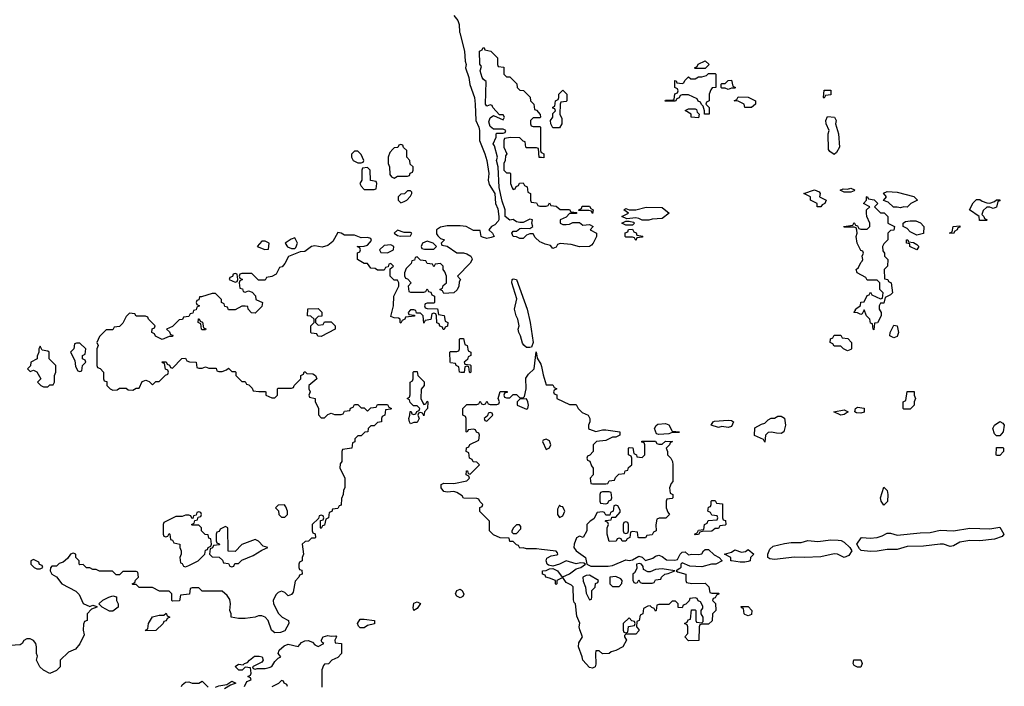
# Model space of a CAD drawing. Header units: inches. Extents: x 1980008 to 2252673, y 74414 to 260562.
# Tile 99 of 228: x 2146847 to 2152798, y 176051 to 180080. Entities that reach past the tile are written whole.
import ezdxf

# ---------------------------------------------------------------- set-up
doc = ezdxf.new("R2010")
doc.units = ezdxf.units.IN
doc.header["$MEASUREMENT"] = 0
for name, color, linetype in [('C1147', 7, 'Continuous'), ('C1148', 7, 'Continuous'), ('C1157', 7, 'Continuous')]:
    doc.layers.add(name, color=color, linetype=linetype)

msp = doc.modelspace()

# ---------------------------------------------------------------- linework, layer by layer
at = {"layer": 'C1147', "color": 5, "elevation": 40}
for points in [[(2149507, 180000), (2149536.3, 179890), (2149539.1, 179830), (2149544.9, 179810), (2149542, 179790), (2149562, 179730), (2149567.9, 179687.9), (2149595.5, 179610), (2149600.7, 179570), (2149603, 179470), (2149622.4, 179430), (2149626.4, 179410), (2149625.5, 179350), (2149659.3, 179270), (2149670.5, 179230), (2149683, 179150), (2149678, 179110), (2149684.9, 179084.9), (2149718, 179030), (2149722, 178970), (2149736.3, 178936.3), (2149743.8, 178890), (2149743, 178870), (2149738.3, 178861.7), (2149719, 178841), (2149698, 178830), (2149682, 178810), (2149704.7, 178790), (2149714, 178770), (2149697.3, 178762.7), (2149670, 178757.2), (2149644.8, 178764.8), (2149635.3, 178770), (2149630, 178806), (2149590, 178806), (2149546, 178830), (2149510, 178834.5), (2149430, 178834.5), (2149390, 178826), (2149366, 178810), (2149366.4, 178786.4), (2149374.4, 178774.4), (2149390, 178758), (2149414, 178750), (2149394, 178730), (2149398, 178718), (2149431.6, 178711.6), (2149490, 178671.3), (2149530, 178671), (2149550, 178664.7), (2149574, 178650), (2149579.6, 178639.6), (2149582, 178630), (2149570, 178608), (2149494, 178530), (2149511.2, 178508.9), (2149503.6, 178496.4), (2149502, 178470), (2149491.6, 178448.4), (2149471.6, 178428.4), (2149410, 178426), (2149402, 178442), (2149386, 178450), (2149402, 178458), (2149407.3, 178472.7), (2149426, 178490), (2149426, 178530), (2149416.4, 178556.4), (2149406, 178570), (2149406, 178590), (2149390, 178606), (2149358, 178602), (2149350, 178586), (2149342, 178602), (2149310, 178606), (2149302, 178622), (2149270, 178626), (2149250, 178646), (2149238, 178642), (2149232.7, 178627.3), (2149218, 178622), (2149212.7, 178607.3), (2149183.6, 178576.4), (2149172, 178550), (2149172.7, 178532.7), (2149178, 178518), (2149190, 178514), (2149214, 178490), (2149194, 178470), (2149198, 178438), (2149210, 178434), (2149290, 178434), (2149302, 178438), (2149310, 178454), (2149318, 178438), (2149332.7, 178432.7), (2149338, 178418), (2149354, 178410), (2149354, 178370), (2149350, 178366), (2149310, 178366), (2149298, 178362), (2149294, 178350), (2149298, 178338), (2149310, 178334), (2149372.7, 178332.7), (2149378, 178298), (2149412.7, 178292.7), (2149418, 178258), (2149434, 178250), (2149432.7, 178227.3), (2149418, 178222), (2149412.7, 178207.3), (2149407.3, 178207.3), (2149402, 178222), (2149387.3, 178227.3), (2149382, 178242), (2149367.3, 178247.3), (2149366, 178290), (2149362, 178302), (2149350, 178306), (2149338, 178302), (2149332.7, 178267.3), (2149298, 178262), (2149290, 178246), (2149286, 178290), (2149270, 178306), (2149246, 178306), (2149242, 178322), (2149230, 178326), (2149210, 178326), (2149194, 178310), (2149198, 178298), (2149234, 178294), (2149232.7, 178287.3), (2149178, 178282), (2149174, 178270), (2149158, 178262), (2149150, 178246), (2149146, 178250), (2149146, 178270), (2149136.4, 178276.4), (2149110, 178278), (2149090, 178286), (2149106, 178350), (2149108, 178410), (2149138, 178470), (2149138, 178490), (2149130, 178506), (2149110, 178506), (2149086, 178530), (2149086, 178574), (2149106, 178590), (2149090, 178606), (2149078, 178602), (2149074, 178586), (2149058, 178582), (2149050, 178566), (2149010, 178566), (2148996.4, 178576.4), (2148970, 178578), (2148950, 178606), (2148930, 178606), (2148888, 178630), (2148888.7, 178671.3), (2148902, 178678), (2148906, 178690), (2148902, 178702), (2148886, 178710), (2148928.8, 178711.1), (2148950, 178718), (2148974, 178746), (2148970, 178758), (2148950, 178764), (2148910, 178762), (2148870, 178778.4), (2148810, 178778), (2148790, 178789.3), (2148770, 178794), (2148739.9, 178740.1), (2148710, 178716.2), (2148674.6, 178705.4), (2148630, 178712.7), (2148610.6, 178709.4), (2148570, 178679), (2148542.8, 178677.2), (2148471.3, 178648.7), (2148450, 178606), (2148432.7, 178587.3), (2148418, 178582), (2148396.9, 178543.1), (2148371.6, 178528.4), (2148338, 178522), (2148330, 178506), (2148290, 178506), (2148250, 178546), (2148190, 178546), (2148178, 178542), (2148174, 178530), (2148178, 178518), (2148194, 178510), (2148178, 178502), (2148174, 178490), (2148178, 178458), (2148192.7, 178452.7), (2148198, 178438), (2148210, 178434), (2148230, 178442), (2148252.7, 178432.7), (2148271.6, 178411.6), (2148274, 178390), (2148314, 178370), (2148310, 178346), (2148270, 178306), (2148248.7, 178308.7), (2148228, 178330), (2148226, 178346), (2148210, 178348), (2148190, 178348), (2148150, 178326), (2148110, 178326), (2148102, 178342), (2148087.3, 178347.3), (2148082, 178362), (2148066, 178370), (2148066, 178390), (2148038, 178418), (2148030, 178426), (2148010, 178426), (2147946, 178406), (2147934, 178406), (2147930, 178386), (2147918, 178382), (2147914, 178370), (2147918, 178358), (2147934, 178350), (2147918, 178342), (2147912.7, 178327.3), (2147898, 178322), (2147892.7, 178307.3), (2147878, 178302), (2147870, 178286), (2147838, 178282), (2147832, 178268), (2147810, 178266), (2147770, 178226), (2147734, 178210), (2147752.7, 178192.7), (2147758, 178178), (2147772.7, 178172.7), (2147770, 178166), (2147750, 178166), (2147708, 178148), (2147668.4, 178168.4), (2147662, 178182), (2147646, 178190), (2147647.3, 178212.7), (2147662, 178218), (2147666, 178230), (2147626, 178270), (2147622, 178282), (2147607.3, 178287.3), (2147550, 178288), (2147542, 178302), (2147510, 178306), (2147490, 178286), (2147470, 178246), (2147450, 178226), (2147418, 178222), (2147410, 178206), (2147370, 178206), (2147330, 178166), (2147314, 178130), (2147322, 178110), (2147314, 178090), (2147314, 177990), (2147318, 177978), (2147332.7, 177972.7), (2147354, 177950), (2147354, 177910), (2147358, 177898), (2147372.7, 177892.7), (2147374, 177870), (2147394, 177850), (2147410, 177842), (2147436.4, 177843.6), (2147450, 177854), (2147490, 177854), (2147503.6, 177843.6), (2147530, 177842), (2147550, 177854), (2147570, 177854), (2147587.3, 177892.7), (2147610, 177902), (2147630, 177894), (2147650, 177874), (2147670, 177894), (2147690, 177894), (2147727.3, 177932.7), (2147742, 177938), (2147746, 177950), (2147742, 177962), (2147727.3, 177967.3), (2147722, 178002), (2147710, 178006), (2147707.3, 178012.7), (2147732.7, 178012.7), (2147738, 177998), (2147752.7, 177992.7), (2147758, 177978), (2147770, 177974), (2147827.3, 178032.7), (2147850, 178034), (2147858, 178018), (2147872.7, 178012.7), (2147914, 178010), (2147918, 177978), (2147930, 177974), (2147950, 177974), (2147970, 177982), (2147990, 177974), (2148034, 177974), (2148038, 177958), (2148050, 177954), (2148070, 177954), (2148096.4, 177963.6), (2148110, 177974), (2148130, 177954), (2148150, 177954), (2148154, 177950), (2148154, 177930), (2148190, 177894), (2148210, 177894), (2148218, 177878), (2148232.7, 177872.7), (2148252.7, 177852.7), (2148258, 177838), (2148292.7, 177832.7), (2148330, 177834), (2148334, 177830), (2148334, 177810), (2148370, 177794), (2148390, 177794), (2148406, 177810), (2148406, 177850), (2148410, 177854), (2148490, 177854), (2148502, 177858), (2148506, 177870), (2148546, 177910), (2148546, 177930), (2148562, 177938), (2148567.3, 177952.7), (2148572.7, 177952.7), (2148582, 177942), (2148619.6, 177939.6), (2148634, 177930), (2148642, 177910), (2148594, 177870), (2148594, 177850), (2148602, 177830), (2148594, 177810), (2148598, 177798), (2148632, 177790), (2148632.7, 177772.7), (2148652, 177730), (2148652.7, 177692.7), (2148670, 177674), (2148690, 177674), (2148710, 177694), (2148730, 177702), (2148750, 177694), (2148790, 177694), (2148802, 177698), (2148810, 177714), (2148842, 177718), (2148847.3, 177732.7), (2148862, 177738), (2148870, 177754), (2148890, 177754), (2148910, 177734), (2148930, 177734), (2148950, 177714), (2148970, 177734), (2149002, 177738), (2149010, 177754), (2149070, 177754), (2149078, 177738), (2149094, 177730), (2149090, 177726), (2149058, 177722), (2149054, 177690), (2149038, 177682), (2149034, 177670), (2149034, 177650), (2149010, 177646), (2148990, 177626), (2148970, 177626), (2148954, 177610), (2148951.2, 177588.9), (2148932.7, 177587.3), (2148910, 177566), (2148890, 177566), (2148882, 177558), (2148872.7, 177547.3), (2148871.6, 177528.4), (2148858, 177522), (2148854, 177490), (2148798, 177482), (2148794, 177470), (2148794, 177410), (2148783.6, 177396.4), (2148782, 177370), (2148811.6, 177311.6), (2148812, 177250), (2148803.6, 177236.4), (2148802, 177210), (2148792.7, 177187.3), (2148790, 177146), (2148778, 177142), (2148770, 177126), (2148738, 177122), (2148732.7, 177107.3), (2148718, 177102), (2148714, 177070), (2148698, 177062), (2148690, 177026), (2148678, 177022), (2148670, 177006), (2148666, 177010), (2148666, 177054), (2148682, 177058), (2148686, 177070), (2148682, 177082), (2148670, 177086), (2148658, 177082), (2148654, 177066), (2148614, 177030), (2148614, 176990), (2148618, 176978), (2148632.7, 176972.7), (2148634, 176950), (2148630, 176946), (2148610, 176946), (2148591.6, 176928.4), (2148572.7, 176927.3), (2148554, 176910), (2148562, 176850), (2148554, 176830), (2148554, 176810), (2148538, 176802), (2148534, 176790), (2148534, 176770), (2148538, 176758), (2148552.7, 176752.7), (2148554, 176730), (2148538, 176722), (2148534, 176710), (2148512.7, 176687.3), (2148499.6, 176620.4), (2148490, 176606), (2148470, 176598), (2148450, 176618), (2148430, 176626), (2148410, 176618), (2148396, 176604), (2148378, 176570), (2148382, 176550), (2148411.6, 176491.6), (2148434, 176470), (2148472, 176450), (2148474, 176430), (2148450, 176386), (2148423.6, 176376.4), (2148390, 176375.3), (2148380.2, 176380.2), (2148368, 176390), (2148348.7, 176450), (2148330, 176468.7), (2148310, 176478), (2148290, 176478), (2148270, 176468.7), (2148210, 176462), (2148170, 176462), (2148126, 176470), (2148126, 176490), (2148118, 176510), (2148122, 176550), (2148116.4, 176576.4), (2148100.4, 176600.4), (2148070, 176626), (2147950, 176626), (2147930, 176646), (2147890, 176646), (2147878, 176642), (2147872.7, 176607.3), (2147818, 176602), (2147812.7, 176567.3), (2147770, 176566), (2147766, 176570), (2147766, 176610), (2147750, 176626), (2147692.7, 176627.3), (2147650, 176648), (2147568.8, 176648.9), (2147550, 176666), (2147530, 176666), (2147526, 176670), (2147542, 176678), (2147547.3, 176692.7), (2147566, 176710), (2147562, 176742), (2147550, 176746), (2147470, 176746), (2147450, 176726), (2147430, 176726), (2147407.3, 176747.3), (2147330, 176748), (2147310, 176758), (2147290, 176758), (2147270, 176768), (2147250, 176768), (2147230, 176788), (2147210, 176786), (2147206, 176790), (2147206, 176810), (2147186, 176830), (2147186, 176850), (2147170, 176855.3), (2147154, 176850), (2147136.9, 176823.1), (2147110, 176802), (2147086, 176794), (2147070, 176778), (2147042, 176778), (2147032.7, 176767.3), (2147032, 176750), (2147042, 176730), (2147070, 176712), (2147102, 176670), (2147186.4, 176626.4), (2147206, 176606), (2147230, 176552), (2147270, 176534), (2147290, 176542), (2147314, 176534), (2147314, 176530), (2147282, 176518), (2147254, 176490), (2147254, 176450), (2147238, 176442), (2147232.7, 176427.3), (2147231.3, 176390), (2147236.9, 176363.1), (2147210, 176308), (2147183.6, 176276.4), (2147142, 176258), (2147092, 176210), (2147091.2, 176168.9), (2147070, 176146), (2147030, 176128.7), (2146990, 176148), (2146969.4, 176169.4), (2146949.1, 176209.1), (2146954, 176234), (2146948.7, 176250), (2146948.7, 176290), (2146944, 176310), (2146930, 176328.7), (2146910, 176338), (2146890, 176338), (2146871.6, 176328.4), (2146862, 176310), (2146850, 176302), (2146790, 176298)], [(2150000, 178733.5), (2149990, 178738), (2149963.1, 178763.1), (2149950, 178786), (2149930, 178786), (2149910, 178778), (2149890, 178758), (2149870, 178758), (2149850, 178768.7), (2149828.7, 178770), (2149822, 178790), (2149830, 178802), (2149850, 178802), (2149870, 178818), (2149880.2, 178819.8), (2149930, 178818), (2149948, 178830), (2149942, 178850), (2149946, 178870), (2149930, 178875.3), (2149890, 178855.3), (2149870, 178854), (2149850, 178859), (2149830, 178873.2), (2149810, 178869.2), (2149781.2, 178890), (2149781.2, 178930), (2149763.7, 178983.7), (2149745.6, 179065.6), (2149739, 179190), (2149729.4, 179230), (2149735.3, 179250), (2149717.2, 179317.2), (2149709.3, 179330), (2149726, 179370), (2149726, 179390), (2149730, 179394), (2149770, 179394), (2149782, 179398), (2149786, 179410), (2149770, 179418), (2149710, 179419), (2149690, 179435.3), (2149682.9, 179462.9), (2149690, 179486), (2149710, 179502), (2149770, 179474), (2149778, 179490), (2149770, 179506), (2149746, 179506), (2149706, 179550), (2149702, 179562), (2149690, 179566), (2149670, 179558), (2149662, 179570), (2149667.3, 179707.3), (2149650, 179718), (2149642, 179730), (2149629.2, 179770), (2149638, 179798), (2149628.8, 179811.1), (2149626, 179890), (2149642, 179898), (2149648, 179912), (2149654, 179910), (2149658, 179898), (2149694, 179890), (2149734, 179850), (2149734, 179810), (2149738, 179798), (2149772.7, 179792.7), (2149774, 179750), (2149790, 179734), (2149810, 179734), (2149852.7, 179692.7), (2149854, 179670), (2149870, 179654), (2149892.7, 179652.7), (2149932.7, 179612.7), (2149934, 179590), (2149954, 179570), (2149958, 179538), (2149970, 179534), (2149992.7, 179507.3), (2149994, 179490), (2149990, 179486), (2149950, 179486), (2149934, 179470), (2149934, 179450), (2149938, 179438), (2149950, 179434), (2149990, 179434), (2149994, 179430), (2149994, 179290), (2149998, 179278), (2150000, 179277)], [(2150000, 179246.7), (2149987.3, 179247.3), (2149982, 179302), (2149970, 179306), (2149910, 179306), (2149906, 179310), (2149902, 179342), (2149890, 179346), (2149870, 179366), (2149812.7, 179367.3), (2149778, 179362), (2149774, 179350), (2149774, 179310), (2149792, 179270), (2149783.6, 179256.4), (2149782, 179230), (2149774, 179210), (2149774, 179170), (2149790, 179154), (2149810, 179154), (2149814, 179150), (2149814, 179090), (2149823.6, 179063.6), (2149830, 179054), (2149842, 179058), (2149847.3, 179072.7), (2149862, 179078), (2149867.3, 179092.7), (2149890, 179094), (2149898, 179078), (2149914, 179070), (2149918, 179038), (2149934, 179030), (2149934, 178990), (2149938, 178978), (2149970, 178974), (2149978, 178958), (2149990, 178954), (2150000, 178954)], [(2150000, 176877.9), (2149970, 176881.2), (2149910, 176882), (2149890, 176888), (2149870, 176886), (2149862, 176902), (2149850, 176906), (2149830, 176926), (2149810, 176926), (2149806, 176946), (2149750, 176948), (2149710, 176966), (2149686, 176990), (2149686, 177050), (2149628.4, 177108.4), (2149628, 177132), (2149642, 177138), (2149646, 177150), (2149627.3, 177167.3), (2149622, 177182), (2149610, 177186), (2149530, 177188), (2149522, 177202), (2149490, 177222), (2149470, 177228.7), (2149430, 177225.2), (2149410, 177229), (2149395.3, 177250), (2149395.3, 177270), (2149410, 177278.8), (2149470, 177278), (2149550, 177294), (2149566, 177310), (2149562, 177322), (2149546, 177330), (2149547.3, 177352.7), (2149552.7, 177352.7), (2149558, 177338), (2149570, 177334), (2149626, 177390), (2149610, 177406), (2149587.3, 177407.3), (2149582, 177422), (2149566, 177430), (2149562, 177462), (2149546, 177470), (2149547.3, 177492.7), (2149562, 177498), (2149567.3, 177512.7), (2149622, 177538), (2149626, 177570), (2149622, 177582), (2149607.3, 177587.3), (2149602, 177602), (2149590, 177606), (2149558, 177602), (2149552, 177588), (2149546, 177590), (2149546, 177670), (2149542, 177682), (2149526, 177690), (2149526, 177730), (2149550, 177754), (2149610, 177754), (2149622, 177758), (2149630, 177774), (2149638, 177758), (2149650, 177754), (2149662, 177758), (2149670, 177774), (2149678, 177758), (2149690, 177754), (2149730, 177754), (2149742, 177758), (2149746, 177770), (2149738, 177790), (2149750, 177834), (2149792.7, 177832.7), (2149792.7, 177827.3), (2149778, 177822), (2149774, 177810), (2149778, 177798), (2149790, 177794), (2149810, 177794), (2149830, 177814), (2149850, 177814), (2149870, 177794), (2149890, 177794), (2149898, 177802), (2149909, 177850), (2149906.3, 177913.7), (2149922.9, 177937.1), (2149957.2, 177970), (2149968, 178072), (2149974, 178034), (2149997.3, 177997.3), (2150000, 177984)], [(2148206, 176050), (2148220.2, 176079.8), (2148246, 176090), (2148242, 176102), (2148226, 176110), (2148242, 176118), (2148246, 176130), (2148242, 176162), (2148210, 176166), (2148191.6, 176148.4), (2148171.3, 176148.7), (2148150, 176171.3), (2148170, 176184.7), (2148198, 176182), (2148206, 176190), (2148224, 176196), (2148235.3, 176210), (2148267, 176233), (2148293.4, 176233.4), (2148312, 176230), (2148318, 176210), (2148310, 176198), (2148254, 176170), (2148258, 176158), (2148270, 176154), (2148282, 176158), (2148330, 176158), (2148354.6, 176165.4), (2148370, 176171.3), (2148390, 176202), (2148410, 176222), (2148426, 176230), (2148408.7, 176250), (2148415.3, 176270), (2148444.8, 176295.2), (2148470, 176305.5), (2148530, 176291), (2148550, 176315.5), (2148570, 176325.5), (2148590, 176327.7), (2148617.1, 176317.1), (2148630, 176302), (2148650, 176292), (2148686, 176310), (2148675.3, 176315.3), (2148668.8, 176328.9), (2148681.2, 176350), (2148710, 176359.1), (2148730, 176354), (2148756.9, 176356.9), (2148762, 176350), (2148752, 176330), (2148754, 176314), (2148792, 176310), (2148792, 176250), (2148770, 176226), (2148734, 176210), (2148712.7, 176187.3), (2148690, 176186), (2148683.6, 176176.4), (2148674, 176150), (2148674, 176046)], [(2147824.5, 176050), (2147830, 176061), (2147850, 176075.5), (2147870, 176078.4), (2147890, 176070.6), (2147929, 176071), (2147950, 176082), (2147986.8, 176046.8)], [(2148030, 176046), (2148050, 176054), (2148098, 176062), (2148130, 176082), (2148154, 176070), (2148122, 176058), (2148084.7, 176035.3)], [(2148466, 176050), (2148462, 176062), (2148446, 176070), (2148442, 176082), (2148430, 176086), (2148411.6, 176068.4), (2148370, 176048)]]:
    msp.add_lwpolyline(points, dxfattribs=at)
for points in [[(2149150, 179326), (2149138, 179322), (2149132.7, 179307.3), (2149110, 179306), (2149102, 179298), (2149083.6, 179276.4), (2149074, 179250), (2149074, 179210), (2149082, 179190), (2149083.6, 179143.6), (2149094, 179130), (2149110, 179122), (2149130, 179134), (2149190, 179134), (2149202, 179138), (2149207.3, 179152.7), (2149222, 179158), (2149226, 179170), (2149226, 179190), (2149207.3, 179207.3), (2149206, 179230), (2149186, 179250), (2149186, 179290), (2149167.3, 179307.3), (2149162, 179322)], [(2148890, 179286), (2148870, 179286), (2148852.7, 179267.3), (2148852, 179250), (2148862, 179230), (2148890, 179214), (2148910, 179214), (2148922, 179218), (2148926, 179230), (2148910, 179266)], [(2148950, 179186), (2148918, 179182), (2148914, 179170), (2148914, 179110), (2148902, 179090), (2148910, 179074), (2148930, 179054), (2148990, 179054), (2149002, 179058), (2149006, 179090), (2149002, 179102), (2148967.3, 179107.3), (2148966, 179170)], [(2149210, 179046), (2149190, 179046), (2149172.7, 179027.3), (2149150, 179026), (2149134, 179010), (2149134, 178990), (2149150, 178974), (2149170, 178982), (2149186, 178990), (2149210, 179014), (2149218, 179030), (2149218, 179038)], [(2149130, 178808.7), (2149111.3, 178790), (2149130, 178776), (2149148, 178772), (2149210, 178774), (2149218, 178790), (2149210, 178794), (2149170, 178794)], [(2148330, 178742), (2148310, 178742), (2148282, 178710), (2148328.4, 178691.6), (2148350, 178694), (2148355.3, 178730)], [(2148510, 178762), (2148487.1, 178752.9), (2148452, 178730), (2148466.4, 178706.4), (2148490, 178698), (2148510, 178698), (2148516.5, 178703.5), (2148526, 178730)], [(2149090, 178719), (2149050, 178715.3), (2149022, 178690), (2149030, 178674), (2149070, 178672), (2149090, 178682), (2149106, 178690), (2149108, 178710)], [(2149310, 178742), (2149282, 178730), (2149274, 178710), (2149278, 178698), (2149292.7, 178692.7), (2149350, 178694), (2149366, 178710), (2149346, 178730)], [(2148150, 178546), (2148138, 178542), (2148132.7, 178527.3), (2148118, 178522), (2148114, 178510), (2148150, 178494), (2148162, 178498), (2148166, 178510), (2148162, 178542)], [(2149930, 178099), (2149910, 178099.5), (2149893.4, 178113.4), (2149885.8, 178125.8), (2149874.5, 178170), (2149862.9, 178190), (2149860.7, 178210), (2149865.1, 178230), (2149857.6, 178270), (2149847.3, 178290), (2149837.6, 178330), (2149852.7, 178392.7), (2149820.9, 178490), (2149824.5, 178510), (2149830, 178514.4), (2149850.6, 178510), (2149914.9, 178330), (2149933, 178250), (2149950.5, 178130), (2149939.8, 178100.2)], [(2148650, 178234), (2148682, 178238), (2148690, 178254), (2148730, 178254), (2148754, 178230), (2148754, 178210), (2148670, 178166), (2148648.4, 178168.4), (2148642, 178182), (2148610, 178186), (2148606, 178190), (2148606, 178230), (2148626, 178250), (2148626, 178270), (2148607.3, 178287.3), (2148586, 178290), (2148588.4, 178331.6), (2148650, 178334), (2148672.7, 178312.7), (2148672.7, 178287.3), (2148650, 178286), (2148634, 178270), (2148634, 178250)], [(2147950, 178206), (2147946, 178210), (2147942, 178242), (2147926, 178250), (2147927.3, 178272.7), (2147932.7, 178272.7), (2147938, 178258), (2147951.6, 178251.6), (2147958, 178218), (2147972.7, 178212.7), (2147970, 178206)], [(2147210, 178126), (2147190, 178126), (2147178, 178122), (2147174, 178090), (2147154, 178070), (2147179.6, 178019.6), (2147183.6, 177983.6), (2147198, 177958), (2147210, 177954), (2147222, 177958), (2147226, 177990), (2147246, 178010), (2147242, 178022), (2147226, 178030), (2147226, 178050), (2147242, 178058), (2147246, 178090)], [(2149570, 177946), (2149566, 177950), (2149562, 177982), (2149550, 177986), (2149538, 177982), (2149532.7, 177947.3), (2149512.7, 177947.3), (2149506, 177950), (2149502, 177982), (2149486, 177990), (2149482, 178002), (2149450, 178006), (2149448, 178010), (2149446, 178070), (2149450, 178074), (2149490, 178074), (2149502, 178078), (2149506, 178090), (2149506, 178150), (2149510, 178154), (2149530, 178154), (2149538, 178118), (2149551.6, 178111.6), (2149558, 178078), (2149574, 178070), (2149574, 178050), (2149558, 178042), (2149552.7, 178027.3), (2149534, 178010), (2149538, 177998), (2149570, 177994), (2149574, 177990), (2149574, 177950)], [(2146970, 178106), (2146962, 178090), (2146962, 178070), (2146952.7, 178047.3), (2146952, 178030), (2146914, 178010), (2146912.7, 177987.3), (2146894, 177970), (2146910, 177954), (2146930, 177962), (2146951.2, 177951.1), (2146974, 177910), (2146954, 177890), (2146974, 177870), (2146990, 177862), (2147010, 177862), (2147018, 177862), (2147030, 177874), (2147050, 177874), (2147058, 177890), (2147058, 177930), (2147066, 177950), (2147066, 177990), (2147026, 178030), (2147026, 178070), (2147016.4, 178076.4), (2146982, 178082)], [(2149290, 177754), (2149302, 177758), (2149310, 177774), (2149314, 177770), (2149312, 177730), (2149294, 177710), (2149290, 177686), (2149282, 177702), (2149270, 177706), (2149258, 177702), (2149254, 177690), (2149262, 177670), (2149250, 177646), (2149230, 177646), (2149210, 177638), (2149202, 177650), (2149198, 177670), (2149206, 177690), (2149207.3, 177712.7), (2149212.7, 177712.7), (2149218, 177698), (2149230, 177694), (2149242, 177698), (2149247.3, 177712.7), (2149262, 177718), (2149266, 177730), (2149250, 177746), (2149227.3, 177747.3), (2149207.3, 177767.3), (2149202, 177782), (2149188, 177790), (2149202, 177798), (2149207.3, 177812.7), (2149208, 177890), (2149222, 177898), (2149226, 177910), (2149226, 177950), (2149230, 177954), (2149250, 177954), (2149254, 177930), (2149291.2, 177891.1), (2149291.6, 177868.4), (2149272.7, 177847.3), (2149272, 177790), (2149283.6, 177763.6)], [(2149910, 177788), (2149870, 177786), (2149854, 177770), (2149854, 177750), (2149910, 177726), (2149918, 177730), (2149922, 177750), (2149919, 177770)], [(2149690, 177706), (2149678, 177702), (2149674, 177686), (2149654, 177670), (2149658, 177658), (2149670, 177654), (2149706, 177690), (2149702, 177702)], [(2147930, 177106), (2147918, 177102), (2147914, 177086), (2147898, 177082), (2147894, 177066), (2147887.3, 177067.3), (2147882, 177082), (2147870, 177086), (2147850, 177086), (2147830, 177078), (2147790, 177078), (2147718, 177042), (2147714, 177030), (2147714, 176970), (2147718, 176958), (2147730, 176954), (2147742, 176958), (2147750, 176974), (2147754, 176970), (2147758, 176938), (2147770, 176934), (2147778, 176918), (2147814, 176910), (2147814, 176890), (2147822, 176870), (2147822, 176850), (2147814, 176830), (2147818, 176798), (2147830, 176794), (2147838, 176778), (2147850, 176774), (2147870, 176782), (2147926, 176810), (2147966, 176850), (2147970, 176874), (2147982, 176878), (2147986, 176890), (2148002, 176898), (2148006, 176910), (2148002, 176942), (2147990, 176946), (2147986, 176966), (2147968.4, 176968.4), (2147946, 176990), (2147946, 177010), (2147938, 177018), (2147930, 177026), (2147890, 177026), (2147886, 177030), (2147902, 177038), (2147906, 177054), (2147922, 177058), (2147926, 177074), (2147942, 177078), (2147946, 177090), (2147942, 177102)], [(2148447.3, 177147.3), (2148410, 177146), (2148394, 177130), (2148411.6, 177111.6), (2148414, 177090), (2148430, 177074), (2148450, 177074), (2148466, 177090), (2148466, 177110), (2148456.4, 177136.4)], [(2148090, 177018), (2148058, 177002), (2148052.7, 176987.3), (2148038, 176982), (2148034, 176970), (2148034, 176930), (2148038, 176918), (2148052.7, 176912.7), (2148054, 176906), (2148018, 176902), (2148012.7, 176887.3), (2147998, 176882), (2147994, 176850), (2148010, 176834), (2148052.7, 176832.7), (2148072.7, 176812.7), (2148078, 176798), (2148110, 176794), (2148118, 176778), (2148130, 176774), (2148142, 176778), (2148147.3, 176792.7), (2148170, 176794), (2148190, 176814), (2148259, 176841), (2148310, 176874), (2148346, 176890), (2148318, 176898), (2148290, 176928), (2148270, 176938), (2148190, 176908), (2148150, 176866), (2148107.3, 176867.3), (2148106, 177010)], [(2149850, 177028), (2149832, 177010), (2149822, 176990), (2149822, 176982), (2149830, 176974), (2149850, 176974), (2149876.4, 177003.6), (2149876.4, 177016.4), (2149867.3, 177027.3)], [(2146930, 176818), (2146914, 176810), (2146914, 176790), (2146934, 176770), (2146950, 176762), (2146970, 176762), (2146986, 176770), (2146982, 176782), (2146967.3, 176787.3), (2146962, 176802)], [(2149510, 176586), (2149490, 176595.3), (2149481.2, 176610), (2149489.2, 176630), (2149510, 176638.8), (2149521, 176630), (2149530.9, 176609.1), (2149525.4, 176594.6)], [(2147390, 176506), (2147346, 176530), (2147326, 176550), (2147350, 176572), (2147386, 176590), (2147410, 176598), (2147431.3, 176591.3), (2147432, 176570), (2147442, 176550), (2147442, 176530), (2147410, 176506)], [(2149230, 176509.4), (2149226, 176526), (2149230, 176553.4), (2149250, 176561), (2149270, 176551.3), (2149250, 176522)], [(2147610, 176386), (2147608, 176390), (2147622, 176398), (2147626, 176430), (2147650, 176471.3), (2147690, 176482), (2147718, 176482), (2147732.7, 176492.7), (2147738, 176478), (2147754, 176470), (2147738, 176462), (2147732.7, 176447.3), (2147718, 176442), (2147714, 176430), (2147670, 176388)], [(2148930, 176404), (2148905.2, 176405.2), (2148894, 176414), (2148889.2, 176430), (2148903.9, 176456.1), (2148930, 176458), (2148992, 176450), (2148990.9, 176429.1), (2148950, 176419)]]:
    msp.add_lwpolyline(points, close=True, dxfattribs=at)
at = {"layer": 'C1148', "color": 5, "elevation": 40}
msp.add_lwpolyline([(2149470, 180104.7), (2149494.6, 180074.6), (2149504, 180050), (2149505.5, 180005.5), (2149507, 180000)], dxfattribs=at)
at = {"layer": 'C1157', "color": 5, "elevation": 40}
for points in [[(2150930, 179786), (2150926, 179790), (2150942, 179798), (2150948.4, 179811.6), (2150990, 179832), (2151014, 179810), (2150990, 179786)], [(2151010, 179508.7), (2150986, 179510), (2150986, 179530), (2150978, 179558), (2150967.3, 179567.3), (2150962, 179582), (2150947.3, 179587.3), (2150942, 179602), (2150890, 179626), (2150850, 179626), (2150838, 179622), (2150832.7, 179607.3), (2150818, 179602), (2150811.6, 179588.4), (2150747.3, 179587.3), (2150750, 179594), (2150790, 179594), (2150802, 179598), (2150807.3, 179632.7), (2150822, 179638), (2150826, 179650), (2150822, 179662), (2150806, 179670), (2150807.3, 179712.7), (2150814, 179710), (2150818, 179698), (2150850, 179694), (2150862, 179698), (2150867.3, 179712.7), (2150890, 179734), (2150903.6, 179723.6), (2150930, 179722), (2150950, 179734), (2150970, 179734), (2150998, 179742), (2151010, 179754), (2151050, 179754), (2151054, 179750), (2151054, 179670), (2151032.7, 179667.3), (2151023.6, 179656.4), (2151014, 179630), (2151014, 179590), (2150998, 179582), (2150994, 179570), (2151014, 179550), (2151014, 179510)], [(2151130, 179658), (2151110, 179666), (2151090, 179666), (2151086, 179670), (2151086, 179690), (2151090, 179694), (2151110, 179694), (2151128.4, 179711.6), (2151150, 179714), (2151158, 179678), (2151174, 179670), (2151170, 179666), (2151150, 179666)], [(2150070, 179426), (2150058, 179450), (2150055.3, 179470), (2150068.7, 179491.3), (2150070, 179514), (2150086, 179530), (2150082, 179542), (2150070, 179546), (2150068.4, 179551.6), (2150082, 179558), (2150086, 179590), (2150102, 179598), (2150106, 179610), (2150106, 179630), (2150130, 179654), (2150154, 179630), (2150154, 179590), (2150150, 179586), (2150118, 179582), (2150114, 179570), (2150112, 179510), (2150123.6, 179483.6), (2150124.7, 179450), (2150110, 179426)], [(2151270, 179548.7), (2151229, 179549), (2151226, 179570), (2151190, 179588), (2151166, 179590), (2151182, 179598), (2151190, 179614), (2151250, 179612), (2151294, 179590), (2151294, 179570)], [(2151710, 179606), (2151706, 179610), (2151710, 179654), (2151750, 179654), (2151750, 179626), (2151718, 179622)], [(2150950, 179486), (2150906, 179490), (2150906, 179510), (2150868.4, 179531.6), (2150890, 179542), (2150930, 179542), (2150938, 179538), (2150942, 179522), (2150954, 179510)], [(2151770, 179266), (2151743.1, 179283.1), (2151736.4, 179296.4), (2151734, 179390), (2151739, 179410), (2151722, 179450), (2151719, 179470), (2151730, 179494), (2151771, 179491), (2151782, 179470), (2151778, 179450), (2151796, 179390), (2151801, 179310), (2151783.6, 179276.4)], [(2151690, 178949), (2151666, 178950), (2151666, 178970), (2151626, 178990), (2151626, 179010), (2151586, 179030), (2151650, 179052), (2151679.8, 179039.8), (2151684.7, 179030), (2151682, 179010), (2151722, 178990), (2151714, 178970), (2151698, 178962)], [(2151830, 179038), (2151806, 179050), (2151823.1, 179056.9), (2151850, 179056), (2151870, 179062), (2151892, 179052), (2151890, 179046), (2151870, 179038)], [(2152050, 178912), (2152072.7, 178912.7), (2152094, 178890), (2152094, 178850), (2152134, 178830), (2152131.2, 178808.9), (2152110, 178806), (2152094, 178790), (2152094, 178750), (2152070, 178726), (2152062, 178710), (2152063.6, 178683.6), (2152074, 178670), (2152074, 178650), (2152094, 178630), (2152092, 178590), (2152072, 178570), (2152074, 178514), (2152094, 178510), (2152098, 178498), (2152114, 178490), (2152122, 178430), (2152110, 178418), (2152078, 178402), (2152070, 178366), (2152050, 178366), (2152042, 178350), (2152042, 178330), (2152054, 178310), (2152054, 178290), (2152031.2, 178248.9), (2152014, 178246), (2152010, 178206), (2152006, 178210), (2152002, 178242), (2151990, 178246), (2151986, 178270), (2151966, 178290), (2151950, 178326), (2151938, 178302), (2151930, 178298), (2151910, 178308), (2151888.7, 178310), (2151898, 178322), (2151898, 178330), (2151928, 178352), (2151930, 178372), (2151950, 178374), (2151970, 178414), (2151982, 178418), (2151990, 178434), (2151998, 178418), (2152050, 178394), (2152062, 178398), (2152066, 178430), (2152046, 178450), (2152046, 178490), (2152030, 178506), (2151970, 178506), (2151962, 178522), (2151908.7, 178550), (2151902, 178570), (2151917.2, 178582.8), (2151930, 178612), (2151939, 178621), (2151942, 178630), (2151938, 178650), (2151946, 178670), (2151942, 178682), (2151930, 178686), (2151908.7, 178728.7), (2151902, 178770), (2151908, 178790), (2151907.3, 178807.3), (2151902, 178822), (2151890, 178826), (2151830, 178826), (2151828, 178830), (2151882, 178838), (2151890, 178854), (2151898, 178838), (2151910, 178834), (2151918, 178818), (2151930, 178814), (2151970, 178814), (2151986, 178830), (2151986, 178850), (2151968, 178890), (2151966, 178910), (2151966, 178930), (2151986, 178950), (2151946, 178970), (2151966, 178990), (2151966, 179010), (2151970, 179012), (2151978, 178998), (2152010.9, 178990.9), (2152034, 178970), (2152014, 178950)], [(2152210, 178948), (2152190, 178948.7), (2152170, 178942), (2152150, 178948), (2152127.3, 178947.3), (2152096.4, 178976.4), (2152067.3, 178987.3), (2152086, 179010), (2152068.4, 179031.6), (2152090, 179042), (2152150, 179038), (2152251.2, 179011.1), (2152274, 178990), (2152234, 178970)], [(2150310, 178908), (2150302, 178922), (2150287.3, 178927.3), (2150226, 178926), (2150226, 178930), (2150242, 178938), (2150246, 178954), (2150290, 178954), (2150298, 178938), (2150314, 178930)], [(2150650, 178869), (2150609.1, 178869.1), (2150590, 178879), (2150570, 178882), (2150516.4, 178876.4), (2150486, 178890), (2150526, 178910), (2150498, 178930), (2150510, 178938), (2150530, 178931.3), (2150570, 178931), (2150632.9, 178947.1), (2150730, 178946), (2150772, 178910), (2150730, 178879), (2150670, 178875.1)], [(2152710, 178972), (2152738, 178982), (2152750, 178992), (2152771.6, 178991.6), (2152770, 178986), (2152758, 178982), (2152750, 178948), (2152730, 178938), (2152710, 178948), (2152692.7, 178947.3), (2152670, 178926), (2152662, 178902), (2152674, 178890), (2152678, 178878), (2152694, 178870), (2152690, 178866), (2152647.3, 178867.3), (2152646, 178890), (2152588, 178930), (2152610, 178974), (2152630, 178994), (2152650, 178994), (2152663.6, 178983.6), (2152692.7, 178972.7)], [(2150510, 178838), (2150486, 178850), (2150510, 178862), (2150530, 178862), (2150556, 178856), (2150562, 178850), (2150550, 178838)], [(2152270, 178778), (2152248.4, 178788.4), (2152230, 178798), (2152210, 178818), (2152186, 178830), (2152186, 178850), (2152200.4, 178859.6), (2152230, 178864.7), (2152263.6, 178863.6), (2152291.6, 178851.6), (2152312, 178830), (2152310, 178788)], [(2152490, 178788), (2152466, 178790), (2152482, 178798), (2152488, 178830), (2152530, 178834), (2152530, 178826), (2152518, 178822), (2152514, 178810), (2152498, 178802)], [(2150570, 178746), (2150562, 178762), (2150550, 178766), (2150510, 178766), (2150506, 178770), (2150507.3, 178792.7), (2150522, 178798), (2150527.3, 178812.7), (2150550, 178814), (2150558, 178798), (2150572.7, 178792.7), (2150578, 178778), (2150612.7, 178772.7), (2150610, 178766), (2150578, 178762)], [(2152270, 178688.7), (2152228, 178710), (2152226, 178726), (2152206, 178730), (2152206, 178750), (2152214, 178750), (2152218, 178738), (2152250, 178734), (2152270, 178722), (2152282, 178710)], [(2152130, 178158), (2152106, 178170), (2152108, 178190), (2152130, 178234), (2152151.3, 178230), (2152158, 178190), (2152150, 178166)], [(2151850, 178078), (2151826, 178090), (2151810, 178106), (2151770, 178106), (2151762, 178122), (2151746, 178130), (2151748.4, 178151.6), (2151762, 178158), (2151770, 178174), (2151810, 178174), (2151818, 178158), (2151852.7, 178152.7), (2151874, 178130), (2151874, 178090), (2151870, 178086)], [(2152190, 177726), (2152186, 177730), (2152186, 177770), (2152202, 177778), (2152210, 177834), (2152252.7, 177832.7), (2152254, 177810), (2152262, 177790), (2152254, 177770), (2152254, 177750), (2152230, 177726)], [(2151810, 177689.4), (2151768, 177710), (2151830, 177722.8), (2151854, 177710), (2151830, 177694)], [(2151930, 177701.2), (2151903.7, 177703.7), (2151895.3, 177710), (2151898, 177730), (2151910, 177738), (2151950, 177732), (2151950, 177709)], [(2150710, 177574), (2150696.4, 177576.4), (2150684, 177610), (2150692.9, 177627.1), (2150703.7, 177636.3), (2150750, 177638.8), (2150770.7, 177630.7), (2150790, 177594), (2150834, 177590), (2150830, 177586), (2150790, 177586), (2150770, 177578)], [(2151130, 177615.3), (2151090, 177622), (2151070, 177615.3), (2151026, 177630), (2151038, 177650), (2151047.3, 177652.7), (2151130, 177659.1), (2151150, 177657.3), (2151161, 177650), (2151150, 177622)], [(2151450, 177579), (2151420.2, 177580.2), (2151390, 177588), (2151370, 177586), (2151354, 177570), (2151350, 177526), (2151342, 177542), (2151287.3, 177567.3), (2151290, 177614), (2151330, 177636), (2151350, 177642), (2151370, 177662), (2151388.4, 177671.6), (2151410, 177672), (2151430, 177684.7), (2151450, 177684.7), (2151470, 177672), (2151474.8, 177630), (2151464.7, 177590)], [(2152750, 177566), (2152738, 177578), (2152728, 177610), (2152738, 177630), (2152770, 177652), (2152790, 177642), (2152798, 177630), (2152792, 177590), (2152770, 177566)], [(2150030, 177544), (2150010, 177538), (2150007.3, 177530), (2150030, 177482), (2150050, 177492), (2150057.2, 177510), (2150050, 177535.3)], [(2152750, 177446), (2152748, 177450), (2152750, 177494), (2152790, 177494), (2152794, 177490), (2152794, 177470), (2152770, 177446)], [(2150410, 177226), (2150370, 177226), (2150358, 177222), (2150354, 177210), (2150354, 177170), (2150358, 177158), (2150390, 177154), (2150402, 177158), (2150407.3, 177172.7), (2150422, 177178), (2150426, 177190), (2150422, 177222)], [(2152070, 177145.2), (2152053.2, 177170), (2152049.6, 177190), (2152070, 177254), (2152090, 177234), (2152094.4, 177210), (2152092.3, 177167.7)], [(2150930, 176966), (2150926, 176970), (2150942, 176978), (2150950, 176994), (2150982, 176998), (2150986, 177030), (2151002, 177038), (2151007.3, 177052.7), (2151062, 177058), (2151066, 177070), (2151062, 177082), (2151030, 177086), (2151022, 177102), (2151006, 177110), (2151010, 177134), (2151022, 177138), (2151026, 177150), (2151026, 177170), (2151030, 177174), (2151050, 177174), (2151058, 177158), (2151094, 177154), (2151094, 177070), (2151098, 177058), (2151112.7, 177052.7), (2151114, 177030), (2151110, 177026), (2151078, 177022), (2151070, 177006), (2151050, 177006), (2151030, 176988), (2150972.7, 176987.3), (2150958, 176982), (2150950, 176968)], [(2150110, 177146), (2150098, 177122), (2150098, 177090), (2150110, 177072), (2150130, 177082), (2150141.2, 177110), (2150138.6, 177118.6), (2150130, 177135.3), (2150118, 177138)], [(2150510, 177046), (2150498, 177042), (2150494, 177030), (2150494, 176990), (2150498, 176978), (2150510, 176974), (2150522, 176978), (2150526, 176990), (2150526, 177030), (2150522, 177042)], [(2152650, 176929.7), (2152590, 176932), (2152530, 176922.2), (2152490, 176900.5), (2152470, 176896.9), (2152430, 176909.7), (2152410, 176909.7), (2152310, 176898), (2152210, 176896.3), (2152150, 176878.7), (2152090, 176878.7), (2152030, 176867.3), (2151990, 176865.6), (2151932.9, 176872.9), (2151922, 176882), (2151906, 176910), (2151932.3, 176947.7), (2151938, 176950), (2151986.4, 176946.4), (2152030, 176950.3), (2152060.1, 176959.9), (2152090, 176977.1), (2152110, 176977.6), (2152150, 176965.5), (2152290, 176979.6), (2152350, 176980.8), (2152410, 176995.3), (2152490, 176990.3), (2152590, 177007.9), (2152710, 177002.3), (2152770, 177012.4), (2152796, 176970), (2152784.1, 176955.9), (2152738.7, 176941.3)], [(2151830, 176829.2), (2151790, 176849.4), (2151770, 176851.3), (2151690, 176833.6), (2151590.7, 176829.3), (2151530, 176831.6), (2151410, 176817), (2151381.5, 176821.5), (2151369.1, 176829.1), (2151368.7, 176850), (2151380.1, 176879.9), (2151401.1, 176898.9), (2151470, 176914.6), (2151510, 176920.9), (2151570, 176920.3), (2151610, 176931.8), (2151670, 176926.9), (2151750, 176935.6), (2151794.4, 176934.4), (2151811.7, 176931.7), (2151830, 176921.6), (2151864.9, 176890), (2151876, 176870), (2151858, 176842)], [(2151200.9, 176800.9), (2151150, 176808.7), (2151146, 176810), (2151146, 176830), (2151106, 176850), (2151150, 176862.8), (2151170, 176876), (2151210, 176863), (2151234, 176866), (2151250, 176878), (2151284.7, 176850), (2151264.7, 176830), (2151262, 176810), (2151250, 176806), (2151230, 176800.9)], [(2150594, 176794), (2150574, 176790), (2150576.9, 176763.1), (2150562.8, 176737.2), (2150552, 176730), (2150552.7, 176692.7), (2150558, 176678), (2150570, 176674), (2150582, 176678), (2150590, 176694), (2150598, 176678), (2150610, 176674), (2150670, 176674), (2150682, 176678), (2150690, 176694), (2150722, 176698), (2150726, 176710), (2150746, 176730), (2150767.3, 176732.7), (2150806, 176750), (2150730, 176761.2), (2150690, 176757.2), (2150656.9, 176743.1), (2150643.1, 176743.1), (2150618, 176758), (2150615.3, 176775.3), (2150606, 176790)], [(2150290, 176724), (2150270, 176721.2), (2150251.3, 176710), (2150252.7, 176687.3), (2150266.8, 176650), (2150270, 176614), (2150290, 176574), (2150302, 176578), (2150306, 176590), (2150306, 176630), (2150326, 176650), (2150327.3, 176672.7), (2150342, 176678), (2150346, 176690)], [(2150450, 176715.3), (2150414, 176710), (2150414, 176670), (2150422, 176662), (2150430, 176654), (2150470, 176654), (2150487.3, 176672.7), (2150488, 176690), (2150480.4, 176700.4)], [(2151250, 176478), (2151230, 176486), (2151226, 176490), (2151222, 176522), (2151210, 176526), (2151207.3, 176532.7), (2151250, 176534), (2151272, 176510), (2151270, 176486)], [(2150530, 176466), (2150494, 176430), (2150494, 176390), (2150498, 176378), (2150510, 176374), (2150522, 176378), (2150527.3, 176412.7), (2150562, 176418), (2150566, 176430), (2150562, 176442), (2150547.3, 176447.3)], [(2151930, 176166), (2151910, 176168), (2151890, 176178), (2151884, 176190), (2151888.8, 176211.1), (2151931.3, 176211.3), (2151938, 176190)]]:
    msp.add_lwpolyline(points, close=True, dxfattribs=at)
for points in [[(2150000, 179277), (2150014, 179270), (2150014, 179246), (2150000, 179246.7)], [(2150000, 178954), (2150030, 178954), (2150042, 178958), (2150050, 178974), (2150058, 178958), (2150090, 178954), (2150112.7, 178932.7), (2150170, 178932), (2150178, 178918), (2150214, 178914), (2150210, 178908), (2150170, 178908), (2150150, 178886), (2150114, 178870), (2150114, 178850), (2150130, 178842), (2150150, 178842), (2150170, 178844.7), (2150190, 178854), (2150230, 178854), (2150250, 178838), (2150290, 178842), (2150314, 178830), (2150294, 178810), (2150334, 178790), (2150334, 178770), (2150314, 178730), (2150303.6, 178716.4), (2150290, 178708.7), (2150230, 178708), (2150180.4, 178720.4), (2150112.7, 178727.3), (2150098, 178722), (2150090, 178706), (2150070, 178698), (2150055.3, 178715.3), (2150023.1, 178723.1), (2150000, 178733.5)], [(2150000, 177984), (2150010, 177934), (2150030, 177874), (2150070, 177874), (2150078, 177858), (2150094, 177850), (2150078, 177842), (2150074, 177830), (2150078, 177818), (2150092.7, 177812.7), (2150094, 177790), (2150170, 177754), (2150210, 177754), (2150222, 177730), (2150246, 177706), (2150282, 177690), (2150292, 177670), (2150292, 177650), (2150284.7, 177630), (2150284.7, 177610), (2150290, 177606), (2150330, 177590.8), (2150370, 177602), (2150390, 177602), (2150474, 177590), (2150474, 177570), (2150450, 177558), (2150430, 177558), (2150390, 177537.2), (2150334, 177530), (2150314, 177510), (2150314, 177470), (2150292.7, 177447.3), (2150278, 177442), (2150274, 177430), (2150278, 177418), (2150292.7, 177412.7), (2150303.6, 177383.6), (2150314, 177370), (2150314, 177330), (2150294, 177310), (2150298, 177278), (2150310, 177274), (2150390, 177274), (2150402, 177278), (2150410, 177294), (2150442, 177298), (2150447.3, 177312.7), (2150467.3, 177332.7), (2150502, 177338), (2150507.3, 177352.7), (2150522, 177358), (2150527.3, 177372.7), (2150546, 177390), (2150546, 177430), (2150542, 177442), (2150526, 177450), (2150526, 177490), (2150530, 177494), (2150552.7, 177492.7), (2150558, 177458), (2150574, 177450), (2150578, 177438), (2150610, 177434), (2150626, 177450), (2150626, 177510), (2150622, 177522), (2150607.3, 177527.3), (2150607.3, 177532.7), (2150690, 177532), (2150698, 177518), (2150710, 177514), (2150730, 177514), (2150750, 177532), (2150792, 177530), (2150778, 177522), (2150774, 177510), (2150754, 177490), (2150762, 177470), (2150762, 177450), (2150782, 177430), (2150792, 177410), (2150794, 177390), (2150794, 177290), (2150783.6, 177276.4), (2150774, 177250), (2150778, 177218), (2150794, 177210), (2150794, 177190), (2150790, 177186), (2150758, 177182), (2150754, 177170), (2150754, 177130), (2150763.6, 177103.6), (2150774, 177090), (2150752, 177068), (2150712.7, 177067.3), (2150698, 177062), (2150692.7, 177027.3), (2150694, 176990), (2150678, 176982), (2150670, 176966), (2150638, 176962), (2150630, 176948), (2150590, 176948), (2150586, 176950), (2150582, 176982), (2150550, 176986), (2150538, 176982), (2150534, 176950), (2150518, 176942), (2150510, 176928), (2150488.4, 176928.4), (2150482, 176942), (2150470, 176946), (2150458, 176942), (2150451.6, 176928.4), (2150410, 176926), (2150398, 176970), (2150398, 177010), (2150406, 177030), (2150402, 177042), (2150386, 177050), (2150390, 177054), (2150422, 177058), (2150426, 177074), (2150450, 177074), (2150476.4, 177103.6), (2150476.4, 177116.4), (2150462, 177142), (2150450, 177146), (2150438, 177142), (2150434, 177110), (2150418, 177102), (2150414, 177086), (2150390, 177086), (2150382, 177102), (2150370, 177106), (2150338, 177102), (2150316.9, 177063.1), (2150294, 177050), (2150274, 177030), (2150274, 176990), (2150252, 176950), (2150230, 176958), (2150211.6, 176948.4), (2150198.8, 176910), (2150196, 176890), (2150210.8, 176870), (2150266, 176830), (2150274, 176790), (2150298, 176778), (2150403.1, 176776.9), (2150430, 176781), (2150510, 176814.8), (2150530, 176811), (2150550, 176816), (2150590, 176838.8), (2150610, 176830.8), (2150630, 176811), (2150674.2, 176825.8), (2150690, 176838), (2150710, 176844.7), (2150730, 176836), (2150756.3, 176816.3), (2150806.8, 176813.2), (2150823.1, 176816.9), (2150838, 176850), (2150850, 176862), (2150870, 176864.7), (2150890, 176846.8), (2150909.2, 176850.8), (2150950, 176847.7), (2150969, 176851), (2150979, 176870), (2150990, 176877.3), (2151010, 176879.1), (2151044.9, 176844.9), (2151074, 176830), (2151092, 176810), (2151054, 176790), (2151029, 176789), (2150970, 176773.2), (2150897.2, 176777.2), (2150850, 176798), (2150842, 176790), (2150842, 176770), (2150836.9, 176763.1), (2150814, 176750), (2150823.6, 176743.6), (2150874, 176730), (2150874, 176690), (2150878, 176678), (2150910, 176672), (2150990, 176674), (2151012.7, 176652.7), (2151018, 176618), (2151030, 176614), (2151070, 176614), (2151074, 176610), (2151058, 176602), (2151050, 176586), (2151038, 176582), (2151034, 176570), (2151051.6, 176551.6), (2151054, 176510), (2151034, 176490), (2151032.7, 176447.3), (2151010, 176426), (2150970, 176426), (2150958, 176422), (2150954, 176410), (2150952.7, 176327.3), (2150890, 176326), (2150868, 176350), (2150886, 176370), (2150886, 176410), (2150882, 176422), (2150866, 176430), (2150882, 176438), (2150887.3, 176452.7), (2150902, 176458), (2150907.3, 176512.7), (2150930, 176514), (2150934, 176510), (2150934, 176450), (2150938, 176438), (2150970, 176434), (2150978, 176442), (2150978, 176470), (2150966, 176490), (2150966, 176510), (2150976.4, 176523.6), (2150976.4, 176536.4), (2150962, 176562), (2150947.3, 176567.3), (2150942, 176582), (2150930, 176586), (2150898, 176582), (2150892.7, 176567.3), (2150872.7, 176547.3), (2150858, 176542), (2150850, 176526), (2150827.3, 176527.3), (2150826, 176550), (2150810, 176566), (2150790, 176566), (2150770, 176546), (2150710, 176546), (2150698, 176542), (2150694, 176510), (2150690, 176506), (2150682, 176522), (2150667.3, 176527.3), (2150658, 176538), (2150643.6, 176536.4), (2150618, 176522), (2150614, 176490), (2150598, 176482), (2150591.6, 176448.4), (2150578, 176442), (2150574, 176410), (2150590, 176394), (2150590, 176386), (2150570, 176366), (2150510, 176366), (2150502, 176358), (2150502, 176350), (2150514, 176330), (2150492, 176290), (2150450, 176268), (2150421, 176259), (2150410, 176248.7), (2150370, 176248), (2150350, 176266), (2150330, 176266), (2150326.8, 176250), (2150330, 176186), (2150324.7, 176170), (2150310, 176161.2), (2150290, 176164.5), (2150249.7, 176209.7), (2150247, 176230), (2150225.2, 176290), (2150226, 176314), (2150248.7, 176350), (2150232.1, 176392.1), (2150228.7, 176410), (2150232.5, 176432.5), (2150214.8, 176474.8), (2150206, 176550), (2150198, 176558), (2150193.6, 176573.6), (2150192.1, 176652.1), (2150182, 176662), (2150150, 176678), (2150130, 176708), (2150094, 176690), (2150094, 176670), (2150090, 176666), (2150086, 176670), (2150086, 176690), (2150050, 176705.2), (2150026, 176710), (2150022, 176722), (2150006, 176730), (2150006, 176750), (2150030, 176751.3), (2150050, 176761), (2150070, 176762.8), (2150098, 176750), (2150119.6, 176719.6), (2150130, 176712), (2150170, 176730.8), (2150210, 176760.7), (2150238, 176770), (2150266, 176790), (2150256.4, 176796.4), (2150237.2, 176797.2), (2150210, 176792), (2150150, 176809.2), (2150110.5, 176789.5), (2150070, 176777.2), (2150042.7, 176782.7), (2150035.3, 176790), (2150029, 176809), (2150034, 176826), (2150060.2, 176839.8), (2150094, 176846), (2150099, 176850), (2150098, 176858), (2150090, 176868), (2150000, 176877.9)]]:
    msp.add_lwpolyline(points, dxfattribs=at)

doc.saveas('drawing.dxf')
